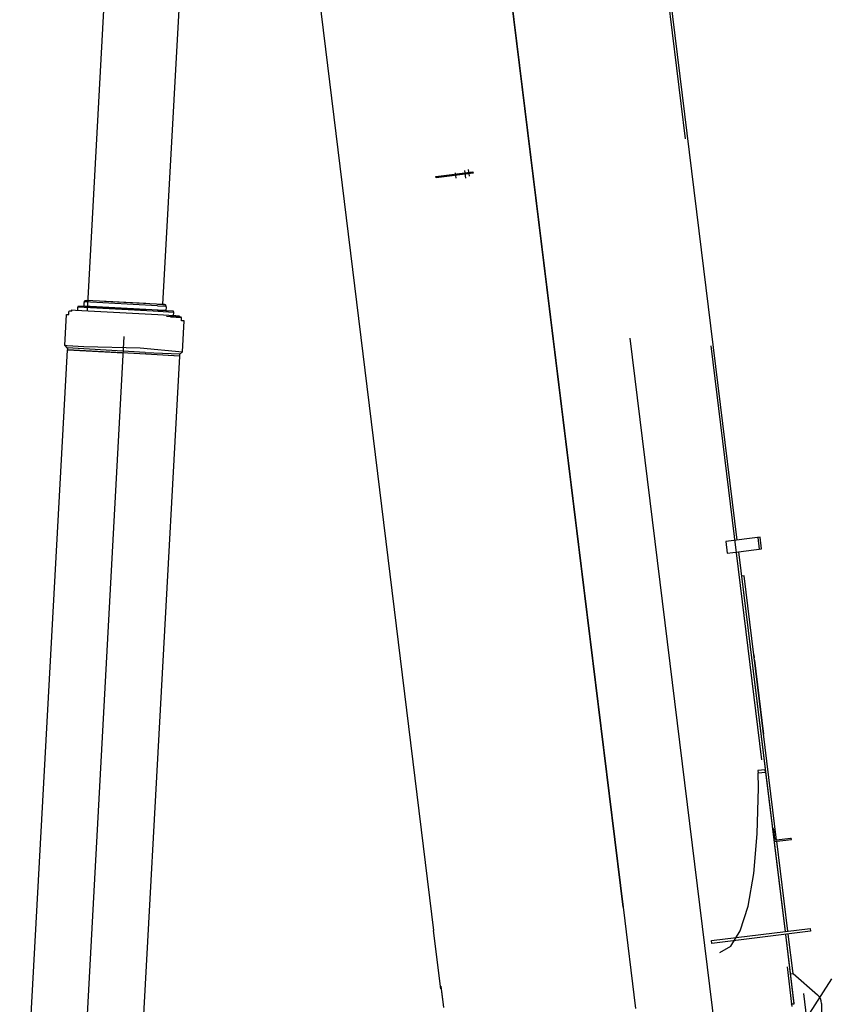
# Model space of a CAD drawing. Extents: x 26250 to 211390, y 12641 to 169243.
# Tile 11 of 132: x 41750 to 45250, y 17215 to 21428. Entities that reach past the tile are written whole.
import ezdxf

# ---------------------------------------------------------------- set-up
doc = ezdxf.new("R2010")
doc.units = 0
doc.header["$LTSCALE"] = 212.5
for name, pattern in [('CENTER', [50.5, 30, -9, 2.5, -9]), ('HIDDEN', [12.6, 8.4, -4.2]), ('PHANTOM', [58, 30, -9, 2.5, -5, 2.5, -9])]:
    doc.linetypes.add(name, pattern=pattern)
for name, color, linetype in [('1', 7, 'CONTINUOUS'), ('11', 7, 'CONTINUOUS'), ('500', 7, 'CONTINUOUS'), ('611', 7, 'CONTINUOUS')]:
    doc.layers.add(name, color=color, linetype=linetype)

# ---------------------------------------------------------------- blocks, each defined once
blk = doc.blocks.new('*G0')
at = {"layer": '1', "color": 7, "linetype": 'CONTINUOUS'}
for p, q in [((42026.3, 20222.2), (42028.6, 20226.2)), ((42030.6, 20227.4), (42041.6, 20227)), ((42289.2, 20213.3), (42033.9, 20227.2)), ((41972.4, 20180.5), (41972.7, 20186.6)), ((41972.7, 20186.6), (41988.2, 20185.8)), ((41988.2, 20185.8), (42340.8, 20166.7)), ((41998.2, 20185.3), (41998.9, 20198)), ((41998.9, 20198), (42000.8, 20203.9)), ((42347.4, 20179.1), (41998.9, 20198)), ((42000.8, 20203.9), (42291.6, 20188.2)), ((42025.3, 20202.6), (42025.9, 20217.6)), ((42341.5, 20185.4), (42025.3, 20202.6)), ((42025.9, 20217.6), (42026.1, 20217.6)), ((42026.1, 20217.6), (42026.1, 20218.8)), ((42338.8, 20203.6), (42026.4, 20220.6)), ((42375, 20183.6), (42338.1, 20185.1)), ((42375.6, 20201.6), (42338.8, 20203.1)), ((42368.8, 20209), (42339.1, 20210.2)), ((42341.5, 20185.4), (42406, 20181.9)), ((42361.1, 20209.4), (42372.2, 20209)), ((42373.5, 20207.4), (42375.2, 20203.3)), ((42375.6, 20198.6), (42375, 20183.6)), ((42375.7, 20199.8), (42375.6, 20198.6)), ((42406, 20181.9), (42407.3, 20175.9)), ((42340.8, 20166.7), (42412.1, 20162.8)), ((42407.3, 20175.9), (42341.3, 20179.4)), ((42439.7, 20155.1), (42377.6, 20158.4)), ((42441.6, 20153), (42394, 20155.5)), ((42407.3, 20175.9), (42406.6, 20163.1)), ((42412.1, 20162.8), (42416.6, 20162.5)), ((42416.6, 20162.5), (42432.1, 20161.7)), ((42432.1, 20161.7), (42431.7, 20155.5)), ((42441.6, 20153), (42439.7, 20155.1)), ((42440.9, 20140.4), (42441.6, 20152.8)), ((42452.9, 20139.8), (42440.9, 20140.4)), ((42441.3, 20147.2), (42441.6, 20153)), ((42445.7, 20007.3), (42452.9, 20139.8)), ((41952, 20034.1), (42024, 20030.2)), ((42264.8, 20024.5), (42445.7, 20007.3)), ((42434.7, 19997.3), (42286.8, 20003.1)), ((42434.2, 19988.9), (42288.5, 19996.9)), ((42432.7, 19988.8), (42288.9, 19996.6))]:
    blk.add_line(p, q, dxfattribs=at)
at = {"layer": '1', "color": 7, "linetype": 'HIDDEN'}
for p, q in [((41942.6, 20036.9), (41942.5, 20034.6)), ((41942.5, 20034.6), (41952, 20034.1)), ((42286.8, 20003.6), (41952.4, 20023.5)), ((42288.5, 19996.7), (41953.4, 20014.9)), ((42193.1, 20001.8), (41953.4, 20014.8)), ((42024, 20030.2), (42264.8, 20024.5))]:
    blk.add_line(p, q, dxfattribs=at)
at = {"layer": '1', "color": 7, "linetype": 'CONTINUOUS'}
for points in [[(42028.6, 20226.2), (42028.7, 20226.4), (42028.9, 20226.6), (42029, 20226.8), (42029.2, 20226.9), (42029.4, 20227.1), (42029.6, 20227.2), (42029.9, 20227.3), (42030.1, 20227.4), (42030.3, 20227.4), (42030.6, 20227.4)], [(42026.1, 20218.8), (42026.2, 20219.2), (42026.2, 20219.5), (42026.2, 20219.9), (42026.2, 20220.2), (42026.2, 20220.6), (42026.2, 20220.9), (42026.3, 20221.2), (42026.3, 20221.6), (42026.3, 20221.9), (42026.3, 20222.2)], [(42372.2, 20209), (42372.4, 20208.9), (42372.6, 20208.8), (42372.8, 20208.7), (42373, 20208.6), (42373.2, 20208.4), (42373.3, 20208.3), (42373.4, 20208.1), (42373.5, 20207.8), (42373.5, 20207.6), (42373.5, 20207.4)]]:
    blk.add_lwpolyline(points, dxfattribs=at)
blk.add_arc((42365.2, 20200.3), 10.5, -2.24, 16.8711, dxfattribs=at)
at = {"layer": '11', "color": 7, "linetype": 'CONTINUOUS'}
for p, q in [((42039.4, 20183), (42267.5, 24380.2)), ((42587, 24362.8), (42360.7, 20209.6)), ((42361.1, 20209.3), (42112.6, 20222.8)), ((41962.4, 20181), (41960.3, 20179.1)), ((41972.4, 20180.5), (41962.4, 20181)), ((41942.5, 20034.6), (41949.7, 20167.1)), ((41949.7, 20167.1), (41959.6, 20166.6)), ((41959.6, 20166.6), (41960.3, 20179.1)), ((41960.3, 20179.1), (41960.3, 20179.1)), ((41749.6, 16264.6), (41953.4, 20015)), ((42432.7, 19988.9), (42192.5, 15567.6))]:
    blk.add_line(p, q, dxfattribs=at)
at = {"layer": '11', "color": 7, "linetype": 'CENTER'}
blk.add_line((41936.4, 15278), (42196.9, 20072.8), dxfattribs=at)
at = {"layer": '500', "color": 7, "linetype": 'CONTINUOUS'}
for p, q in [((41942.5, 20034.6), (41953.8, 20022)), ((41953.8, 20022), (41953.4, 20014.8)), ((42433.1, 19995.9), (42432.7, 19988.8)), ((42445.7, 20007.3), (42433.1, 19995.9))]:
    blk.add_line(p, q, dxfattribs=at)
blk = doc.blocks.new('*G20')
at = {"layer": '11', "color": 7, "linetype": 'CENTER'}
for p, q in [((43051.4, 30717.4), (44807.6, 16414.2)), ((43612.5, 20773.1), (43615.2, 20750.8)), ((43651.5, 20783.6), (43655.5, 20750.8)), ((43667.7, 20787.5), (43671.3, 20758.3)), ((44971.8, 17941), (44976.7, 17941.6)), ((45101.5, 17261.8), (45133.1, 17005))]:
    blk.add_line(p, q, dxfattribs=at)
at = {"layer": '11', "color": 7, "linetype": 'HIDDEN'}
for p, q in [((43399.6, 30663.3), (45050.8, 17215.3)), ((44916.3, 19213.8), (44906.3, 19212.5)), ((44906.3, 19212.5), (44912.4, 19162.9)), ((44922.4, 19164.1), (44916.3, 19213.8)), ((44912.4, 19162.9), (44922.4, 19164.1))]:
    blk.add_line(p, q, dxfattribs=at)
at = {"layer": '11', "color": 7, "linetype": 'CONTINUOUS'}
for p, q in [((43917.3, 26529), (44817, 19201.6)), ((44329.8, 17630.5), (43256.9, 26368.9)), ((43256.9, 26368.9), (44329.8, 17630.5)), ((42693, 24265.5), (43519.9, 17531)), ((43529.7, 20757.4), (43687.6, 20776.8)), ((43688.3, 20770.9), (43530.4, 20751.5)), ((43687.6, 20776.8), (43688.3, 20770.9)), ((43530.4, 20751.5), (43529.7, 20757.4)), ((44916.3, 19213.8), (44769.7, 19195.8)), ((44922.4, 19164.1), (44916.3, 19213.8)), ((44769.7, 19195.8), (44775.8, 19146.1)), ((44775.8, 19146.1), (44823.1, 19151.9)), ((44823.1, 19151.9), (44922.4, 19164.1)), ((44823.1, 19151.9), (44999.8, 17712.8)), ((44847.9, 19048.2), (44836, 19046.7)), ((44836, 19046.7), (45014.4, 17593.6)), ((44986.7, 17917.7), (44847.9, 19048.2)), ((44889.3, 18711), (44890.9, 18698)), ((44879.1, 18696), (44880.3, 18686.1)), ((44892.3, 18687.1), (44931.1, 18370.8)), ((44937.7, 18219), (44906.2, 18215.1)), ((44906.2, 18215.1), (44907.4, 18205.2)), ((44907.4, 18205.2), (44938.9, 18209)), ((44907.4, 18205.2), (44938.9, 18209)), ((44908.4, 18140.8), (44907.4, 18205.2)), ((44938.9, 18209), (44937.7, 18219)), ((44938.9, 18209), (45022.7, 17526.2)), ((44903.4, 17945), (44908.4, 18140.8)), ((44888.5, 17774.6), (44903.4, 17945)), ((45034.6, 17527.6), (44987.3, 17912.7)), ((44864.3, 17634.8), (44888.5, 17774.6)), ((44999.8, 17712.8), (45022.7, 17526.2)), ((44329.8, 17630.5), (44383, 17197.2)), ((44831.3, 17530.1), (44864.3, 17634.8)), ((45014.4, 17593.6), (45022.7, 17526.2)), ((43550.6, 17280.9), (43519.9, 17531)), ((44708.8, 17487.6), (45130.6, 17539.4)), ((45132.1, 17527.5), (44710.2, 17475.7)), ((44790.7, 17463.3), (44831.3, 17530.1)), ((45130.6, 17539.4), (45132.1, 17527.5)), ((44710.2, 17475.7), (44708.8, 17487.6)), ((45024.2, 17514.2), (45060.5, 17218.5)), ((45024.2, 17514.2), (45044.9, 17345.5)), ((45024.2, 17514.2), (45060.7, 17216.5)), ((45056.8, 17347), (45036.1, 17515.7)), ((44743.6, 17436.6), (44790.7, 17463.3)), ((45044.9, 17345.5), (45056.8, 17347)), ((43559.4, 17233.8), (43552.1, 17293.4)), ((43563.3, 17202.2), (43554.8, 17271.8)), ((45050.8, 17215.3), (45050.6, 17217.2)), ((45060.7, 17216.5), (45050.8, 17215.3)), ((45050.8, 17215.3), (45052, 17205.3)), ((45060.5, 17218.5), (45060.7, 17216.5)), ((45178.3, 17219.1), (45180.8, 17065.8))]:
    blk.add_line(p, q, dxfattribs=at)
at = {"layer": '611', "color": 7, "linetype": 'CONTINUOUS'}
for p, q in [((44970.2, 17966), (44968.7, 17965.9)), ((44968.7, 17965.9), (44975.4, 17911.3)), ((44978.9, 17923.8), (44974.1, 17963)), ((44975.4, 17911.3), (45049.9, 17920.4)), ((45045.8, 17924.9), (44986.7, 17917.7)), ((45049.9, 17920.4), (45049.7, 17921.9))]:
    blk.add_line(p, q, dxfattribs=at)
for centre, radius, start, end in [((44970.6, 17962.6), 3.5, 7, 97), ((44985.9, 17924.6), 7, -173, -82.9875), ((45046.2, 17921.5), 3.5, 7, 96.95)]:
    blk.add_arc(centre, radius, start, end, dxfattribs=at)

msp = doc.modelspace()

# ---------------------------------------------------------------- linework, layer by layer
at = {"layer": '1', "color": 7, "linetype": 'CONTINUOUS'}
msp.add_line((45056.8, 17347), (45161.2, 17256), dxfattribs=at)
msp.add_arc((45128.3, 17218.3), 50, 0.9249, 48.9282, dxfattribs=at)
at = {"layer": '11', "color": 7, "linetype": 'PHANTOM'}
msp.add_line((51858.2, 27708.9), (45114.3, 17157.6), dxfattribs=at)

# ---------------------------------------------------------------- block references
at = {"layer": '11', "color": 7, "linetype": 'CONTINUOUS'}
for name in ['*G20', '*G0']:
    msp.add_blockref(name, (0, 0), dxfattribs=at)

doc.saveas('drawing.dxf')
